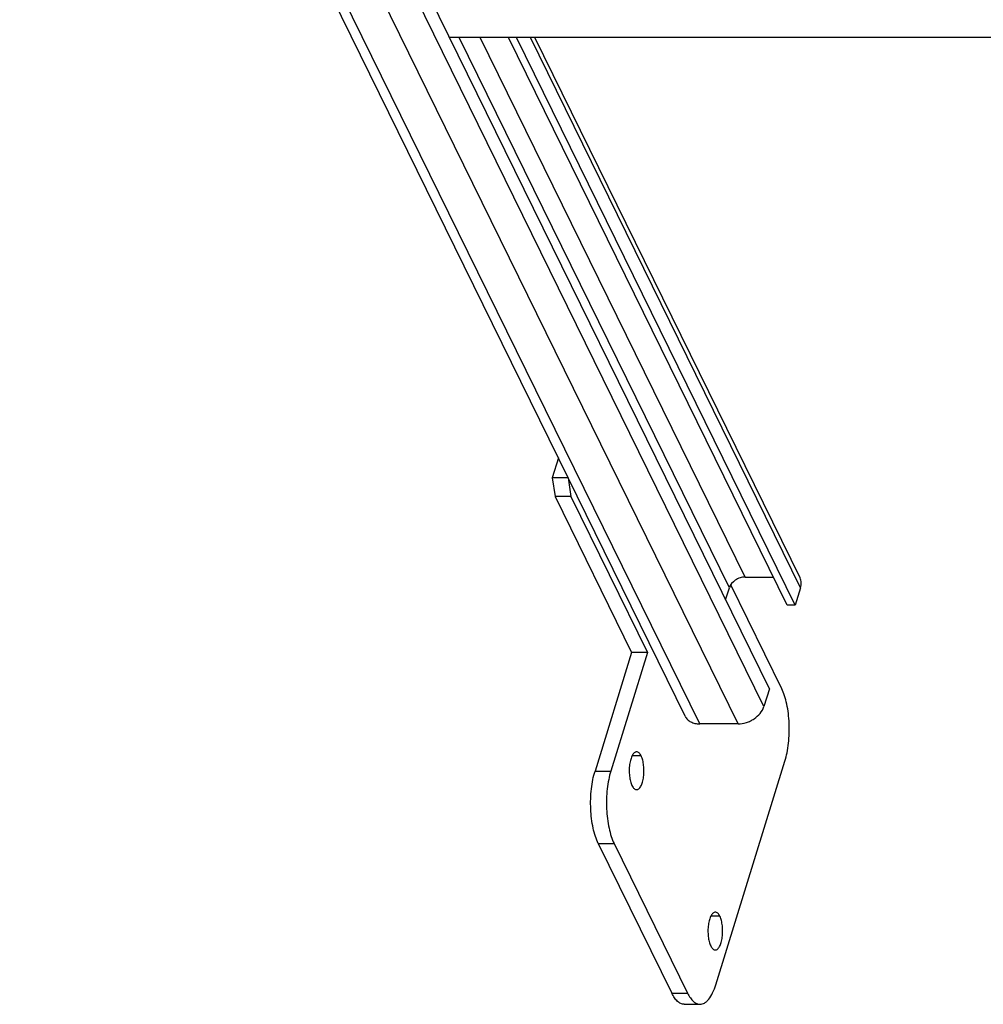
# Model space of a CAD drawing. Header units: millimetres. Extents: x 0 to 2100, y 0 to 2970.
# Tile 3 of 18: x 929 to 1209, y 878 to 1164. Entities that reach past the tile are written whole.
import ezdxf

# ---------------------------------------------------------------- set-up
doc = ezdxf.new("R2010")
doc.units = ezdxf.units.MM
doc.header["$LTSCALE"] = 193.6
doc.layers.get('0').update_dxf_attribs({"linetype": 'CONTINUOUS'})

msp = doc.modelspace()

# ---------------------------------------------------------------- linework, layer by layer
at = {"color": 7, "linetype": 'CONTINUOUS'}
for p, q in [((1146.39, 969.61), (953, 1363.72)), ((1087.92, 1030.95), (928.53, 1355.74)), ((1416.54, 1158.98), (1053.47, 1158.98)), ((1151.59, 993.9), (1070.59, 1158.98)), ((1153.9, 993.9), (1072.89, 1158.98)), ((1155.33, 1001.87), (1078.24, 1158.98)), ((1085.07, 1036.75), (1083.27, 1030.93)), ((1083.27, 1030.93), (1084.1, 1025.56)), ((1087.88, 1030.93), (1083.27, 1030.93)), ((1087.9, 1030.99), (1087.88, 1030.93)), ((1087.88, 1030.93), (1088.71, 1025.56)), ((1121.93, 961.64), (1087.92, 1030.95)), ((1084.1, 1025.56), (1106.37, 980.19)), ((1088.71, 1025.56), (1084.1, 1025.56)), ((1088.71, 1025.56), (1110.97, 980.19)), ((1139.34, 1002.12), (1147.56, 1002.12)), ((1149.97, 969.65), (1135.15, 999.86)), ((1133.68, 995.53), (1134.76, 999.03)), ((1155.48, 999.03), (1153.9, 993.9)), ((1153.9, 993.9), (1151.59, 993.9)), ((1106.37, 980.19), (1095.72, 945.72)), ((1110.97, 980.19), (1100.32, 945.72)), ((1110.97, 980.19), (1106.37, 980.19)), ((1146.39, 969.61), (1144.8, 964.48)), ((1137.31, 959.43), (1126.15, 959.43)), ((1130.83, 883.56), (1150.92, 948.58)), ((1096.66, 924.65), (1118.01, 881.13)), ((1101.27, 924.65), (1122.62, 881.13)), ((1121.65, 877.88), (1126.25, 877.88))]:
    msp.add_line(p, q, dxfattribs=at)
at = {"color": 9, "linetype": 'CONTINUOUS'}
for p, q in [((1144.8, 964.48), (951.41, 1358.58)), ((1137.31, 959.43), (943.92, 1353.53)), ((1126.15, 959.43), (937.04, 1344.8)), ((1134.76, 999.03), (1056.27, 1158.98)), ((1139.34, 1002.12), (1062.37, 1158.98)), ((1155.48, 999.03), (1077, 1158.98)), ((1109.13, 950.1), (1106.47, 950.1)), ((1095.72, 945.72), (1100.32, 945.72)), ((1096.66, 924.65), (1101.27, 924.65)), ((1132.01, 903.48), (1129.35, 903.48)), ((1118.01, 881.13), (1122.62, 881.13))]:
    msp.add_line(p, q, dxfattribs=at)
at = {"color": 7, "linetype": 'CONTINUOUS'}
for points, knots in [([(1139.34, 1002.12), (1138.85, 1002.12), (1137.84, 1001.95), (1136.09, 1001.11), (1135.03, 999.92), (1134.76, 999.03)], [0, 0, 0, 0, 0.254892, 0.51963, 1, 1, 1, 1]), ([(1155.48, 999.03), (1155.63, 999.51), (1155.78, 1000.49), (1155.54, 1001.45), (1155.33, 1001.87)], [0, 0, 0, 0, 0.517394, 1, 1, 1, 1]), ([(1150.92, 948.58), (1151.17, 949.39), (1151.59, 951.11), (1152.15, 954.79), (1152.29, 959.55), (1151.75, 964.19), (1150.87, 967.52), (1150.3, 968.99), (1149.97, 969.65)], [0, 0, 0, 0, 0.118656, 0.247503, 0.519266, 0.780756, 0.89736, 1, 1, 1, 1]), ([(1137.31, 959.43), (1138.12, 959.43), (1139.35, 959.64), (1140.89, 960.26), (1142.93, 961.42), (1144.36, 963.02), (1144.8, 964.48)], [0, 0, 0, 0, 0.254722, 0.387285, 0.519951, 1, 1, 1, 1]), ([(1121.93, 961.64), (1122.1, 961.3), (1122.56, 960.66), (1123.56, 959.95), (1124.79, 959.52), (1125.69, 959.43), (1126.15, 959.43)], [0, 0, 0, 0, 0.226855, 0.465046, 0.722054, 1, 1, 1, 1]), ([(1107.8, 951.3), (1107.69, 951.3), (1107.45, 951.25), (1107.12, 951.03), (1106.82, 950.7), (1106.42, 950.07), (1106.03, 949.03), (1105.74, 947.56), (1105.63, 945.94), (1105.71, 944.3), (1105.97, 942.8), (1106.28, 941.88), (1106.47, 941.49)], [0, 0, 0, 0, 0.031393, 0.066536, 0.107892, 0.156539, 0.275362, 0.417885, 0.573838, 0.730884, 0.876531, 1, 1, 1, 1]), ([(1109.13, 950.1), (1109.05, 950.28), (1108.87, 950.6), (1108.54, 950.99), (1108.19, 951.23), (1107.92, 951.3), (1107.8, 951.3)], [0, 0, 0, 0, 0.315948, 0.582084, 0.804557, 1, 1, 1, 1]), ([(1107.8, 940.3), (1107.91, 940.3), (1108.15, 940.35), (1108.48, 940.56), (1108.79, 940.89), (1109.19, 941.52), (1109.58, 942.57), (1109.87, 944.03), (1109.98, 945.65), (1109.9, 947.29), (1109.64, 948.79), (1109.33, 949.71), (1109.13, 950.1)], [0, 0, 0, 0, 0.031393, 0.066536, 0.107892, 0.156539, 0.275362, 0.417885, 0.573838, 0.730884, 0.876531, 1, 1, 1, 1]), ([(1096.66, 924.65), (1096.34, 925.31), (1095.76, 926.77), (1094.89, 930.11), (1094.35, 934.75), (1094.49, 939.51), (1095.04, 943.18), (1095.47, 944.91), (1095.72, 945.72)], [0, 0, 0, 0, 0.10264, 0.219244, 0.480734, 0.752497, 0.881344, 1, 1, 1, 1]), ([(1100.32, 945.72), (1100.07, 944.91), (1099.65, 943.18), (1099.09, 939.51), (1098.95, 934.75), (1099.49, 930.11), (1100.37, 926.77), (1100.94, 925.31), (1101.27, 924.65)], [0, 0, 0, 0, 0.118656, 0.247503, 0.519266, 0.780756, 0.89736, 1, 1, 1, 1]), ([(1106.47, 941.49), (1106.56, 941.31), (1106.74, 940.99), (1107.06, 940.61), (1107.42, 940.36), (1107.68, 940.3), (1107.8, 940.3)], [0, 0, 0, 0, 0.315948, 0.582084, 0.804557, 1, 1, 1, 1]), ([(1130.68, 904.68), (1130.57, 904.68), (1130.33, 904.62), (1130, 904.41), (1129.7, 904.08), (1129.3, 903.45), (1128.91, 902.41), (1128.62, 900.94), (1128.51, 899.32), (1128.59, 897.68), (1128.85, 896.18), (1129.16, 895.26), (1129.35, 894.87)], [0, 0, 0, 0, 0.031393, 0.066536, 0.107892, 0.156539, 0.275362, 0.417885, 0.573838, 0.730884, 0.876531, 1, 1, 1, 1]), ([(1132.01, 903.48), (1131.93, 903.66), (1131.75, 903.98), (1131.42, 904.36), (1131.07, 904.61), (1130.8, 904.68), (1130.68, 904.68)], [0, 0, 0, 0, 0.315948, 0.582084, 0.804557, 1, 1, 1, 1]), ([(1130.68, 893.68), (1130.79, 893.68), (1131.03, 893.73), (1131.36, 893.94), (1131.67, 894.27), (1132.06, 894.9), (1132.45, 895.94), (1132.74, 897.41), (1132.85, 899.03), (1132.78, 900.67), (1132.51, 902.17), (1132.21, 903.09), (1132.01, 903.48)], [0, 0, 0, 0, 0.031393, 0.066536, 0.107892, 0.156539, 0.275362, 0.417885, 0.573838, 0.730884, 0.876531, 1, 1, 1, 1]), ([(1129.35, 894.87), (1129.44, 894.69), (1129.62, 894.37), (1129.94, 893.99), (1130.3, 893.74), (1130.56, 893.68), (1130.68, 893.68)], [0, 0, 0, 0, 0.315948, 0.582084, 0.804557, 1, 1, 1, 1]), ([(1126.25, 877.88), (1126.47, 877.88), (1126.93, 877.95), (1127.59, 878.25), (1128.23, 878.73), (1129.08, 879.67), (1130.03, 881.28), (1130.57, 882.74), (1130.83, 883.56)], [0, 0, 0, 0, 0.085908, 0.17754, 0.27941, 0.394403, 0.668127, 1, 1, 1, 1]), ([(1121.65, 877.88), (1121.31, 877.88), (1120.6, 878.05), (1119.63, 878.73), (1118.74, 879.79), (1118.25, 880.65), (1118.01, 881.13)], [0, 0, 0, 0, 0.195443, 0.417916, 0.684053, 1, 1, 1, 1]), ([(1122.62, 881.13), (1122.86, 880.65), (1123.35, 879.79), (1124.23, 878.73), (1125.2, 878.05), (1125.92, 877.88), (1126.25, 877.88)], [0, 0, 0, 0, 0.315947, 0.582084, 0.804557, 1, 1, 1, 1])]:
    msp.add_open_spline(points, degree=3, knots=knots, dxfattribs=at)

doc.saveas('drawing.dxf')
